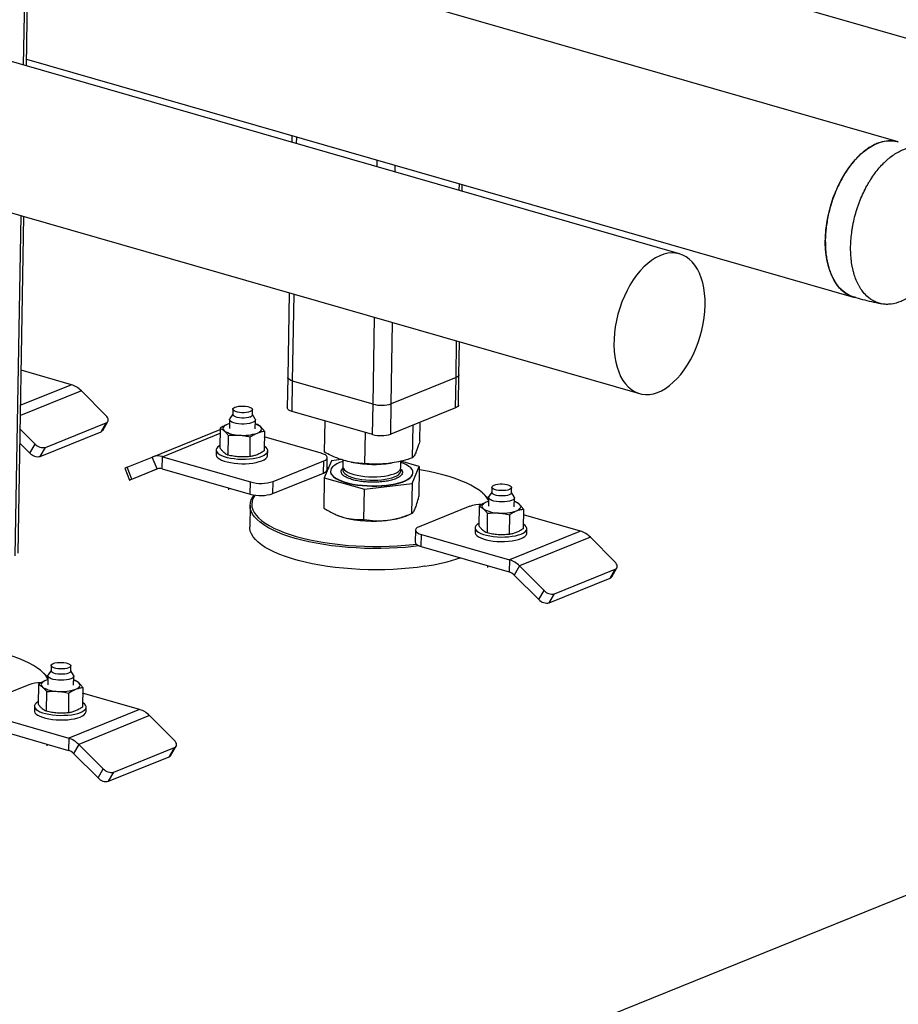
# Model space of a CAD drawing. Header units: millimetres. Extents: x 5 to 589, y 5 to 415.
# Tile 18 of 90: x 117 to 132, y 44 to 60. Entities that reach past the tile are written whole.
import ezdxf

# ---------------------------------------------------------------- set-up
doc = ezdxf.new("R2010")
doc.units = ezdxf.units.MM
doc.layers.add('TRAIT-FORT', color=4, linetype='Continuous', lineweight=25)

msp = doc.modelspace()

# ---------------------------------------------------------------- linework, layer by layer
at = {"layer": 'TRAIT-FORT', "color": 4, "linetype": 'Continuous', "lineweight": 25}
for p, q in [((117.351, 59.303), (117.544, 70.714)), ((117.398, 59.289), (117.591, 70.733)), ((135.12, 58.891), (117.477, 63.967)), ((131.993, 58.019), (117.447, 62.204)), ((128.332, 56.143), (109.993, 61.42)), ((117.4, 59.405), (131.245, 55.421)), ((112.519, 58.162), (127.66, 53.805)), ((121.842, 58.127), (121.84, 58.011)), ((121.921, 57.988), (121.923, 58.104)), ((123.268, 57.6), (123.27, 57.716)), ((123.57, 57.513), (123.572, 57.629)), ((124.643, 57.205), (124.645, 57.32)), ((124.69, 57.191), (124.692, 57.307)), ((117.212, 51.087), (117.309, 56.784)), ((117.26, 51.132), (117.355, 56.77)), ((121.798, 55.492), (121.774, 54.074)), ((121.854, 54.015), (121.879, 55.469)), ((123.201, 53.628), (123.225, 55.081)), ((123.505, 53.634), (123.528, 54.994)), ((124.59, 54.073), (124.6, 54.686)), ((124.638, 54.118), (124.647, 54.672)), ((118.15, 53.953), (117.312, 54.195)), ((121.774, 54.074), (121.765, 53.565)), ((124.59, 54.073), (123.505, 53.634)), ((124.582, 53.565), (124.59, 54.073)), ((124.629, 53.61), (124.638, 54.118)), ((118.15, 53.953), (117.302, 53.61)), ((121.846, 53.506), (121.854, 54.015)), ((123.201, 53.628), (121.854, 54.015)), ((118.318, 53.85), (117.299, 53.438)), ((118.729, 53.44), (118.318, 53.85)), ((123.192, 53.119), (123.201, 53.628)), ((123.496, 53.125), (123.505, 53.634)), ((120.851, 53.459), (120.803, 53.385)), ((120.852, 53.542), (120.851, 53.453)), ((121.18, 53.448), (121.182, 53.537)), ((121.226, 53.378), (121.18, 53.454)), ((123.192, 53.119), (121.846, 53.506)), ((124.582, 53.565), (123.496, 53.125)), ((117.717, 52.904), (118.734, 53.316)), ((118.647, 53.164), (118.734, 53.316)), ((118.675, 53.187), (118.762, 53.338)), ((120.797, 53.302), (120.759, 53.289)), ((120.798, 53.37), (120.795, 53.22)), ((121.228, 53.213), (121.23, 53.363)), ((121.246, 53.295), (121.229, 53.298)), ((122.389, 52.821), (122.398, 53.347)), ((123.86, 52.727), (123.87, 53.277)), ((123.983, 53.013), (123.988, 53.325)), ((117.295, 53.206), (117.542, 52.959)), ((117.63, 52.752), (118.647, 53.164)), ((119.505, 52.742), (120.641, 53.202)), ((119.674, 52.748), (120.64, 53.139)), ((120.641, 53.225), (120.636, 52.895)), ((120.776, 53.105), (120.771, 52.775)), ((121.141, 52.75), (121.146, 53.08)), ((121.381, 53.175), (121.376, 52.845)), ((122.334, 52.805), (121.38, 53.08)), ((123.064, 52.631), (123.073, 53.153)), ((117.291, 52.971), (117.455, 52.808)), ((117.455, 52.808), (117.542, 52.959)), ((117.63, 52.752), (117.717, 52.904)), ((119.671, 52.545), (119.674, 52.748)), ((119.674, 52.748), (121.147, 52.325)), ((120.573, 52.86), (120.572, 52.784)), ((121.436, 52.769), (121.438, 52.846)), ((119.084, 52.571), (119.505, 52.742)), ((119.586, 52.542), (119.505, 52.742)), ((121.527, 52.333), (122.375, 52.676)), ((122.371, 52.472), (122.375, 52.676)), ((122.504, 52.678), (122.382, 52.393)), ((122.431, 52.528), (122.435, 52.732)), ((122.673, 52.699), (122.504, 52.678)), ((122.696, 52.692), (122.694, 52.582)), ((122.836, 52.656), (122.87, 52.65)), ((123.493, 52.639), (123.522, 52.644)), ((123.667, 52.566), (123.668, 52.674)), ((123.975, 52.585), (123.668, 52.671)), ((123.853, 52.299), (123.975, 52.585)), ((123.975, 52.585), (123.967, 52.08)), ((119.043, 52.555), (119.124, 52.355)), ((119.165, 52.371), (119.084, 52.571)), ((119.594, 52.545), (119.157, 52.368)), ((119.165, 52.371), (119.586, 52.542)), ((119.671, 52.545), (121.143, 52.121)), ((121.523, 52.129), (122.371, 52.472)), ((122.455, 52.564), (122.432, 52.562)), ((122.488, 52.505), (122.488, 52.5)), ((123.662, 52.544), (123.667, 52.566)), ((123.869, 52.477), (123.869, 52.482)), ((121.143, 52.121), (121.147, 52.325)), ((121.523, 52.129), (121.527, 52.333)), ((122.382, 52.393), (122.374, 51.888)), ((122.382, 52.393), (123.057, 52.203)), ((123.057, 52.203), (123.853, 52.299)), ((123.853, 52.299), (123.845, 51.795)), ((120.779, 52.226), (120.778, 52.195)), ((123.048, 51.699), (123.057, 52.203)), ((125.064, 52.111), (125.039, 52.133)), ((125.188, 52.156), (125.14, 52.082)), ((125.189, 52.239), (125.188, 52.15)), ((125.517, 52.145), (125.519, 52.234)), ((125.563, 52.075), (125.517, 52.15)), ((148.622, 52.084), (77.389, 23.251)), ((121.142, 51.93), (121.136, 51.574)), ((125.134, 51.998), (125.096, 51.986)), ((125.135, 52.067), (125.132, 51.917)), ((125.565, 51.91), (125.567, 52.06)), ((125.583, 51.992), (125.566, 51.995)), ((122.568, 51.783), (122.585, 51.775)), ((123.748, 51.755), (123.834, 51.79)), ((124.818, 51.917), (123.97, 51.574)), ((124.978, 51.922), (124.973, 51.592)), ((125.113, 51.801), (125.108, 51.472)), ((125.483, 51.776), (125.478, 51.446)), ((125.718, 51.871), (125.713, 51.542)), ((126.671, 51.502), (125.717, 51.776)), ((123.91, 51.518), (123.907, 51.315)), ((124.008, 51.242), (124.011, 51.445)), ((124.011, 51.445), (125.484, 51.021)), ((124.91, 51.557), (124.909, 51.481)), ((126.671, 51.502), (125.484, 51.021)), ((125.773, 51.466), (125.775, 51.542)), ((126.838, 51.399), (125.651, 50.918)), ((127.25, 50.988), (126.838, 51.399)), ((124.008, 51.242), (125.48, 50.818)), ((125.484, 51.021), (125.48, 50.818)), ((125.115, 50.923), (125.115, 50.892)), ((125.651, 50.918), (125.564, 50.766)), ((125.651, 50.918), (126.063, 50.508)), ((126.238, 50.452), (127.255, 50.864)), ((127.168, 50.712), (127.255, 50.864)), ((127.195, 50.735), (127.282, 50.887)), ((125.564, 50.766), (125.976, 50.356)), ((126.15, 50.3), (127.168, 50.712)), ((125.976, 50.356), (126.063, 50.508)), ((126.15, 50.3), (126.238, 50.452)), ((117.686, 49.124), (117.662, 49.147)), ((117.81, 49.17), (117.762, 49.096)), ((117.811, 49.253), (117.81, 49.164)), ((118.14, 49.158), (118.141, 49.247)), ((118.185, 49.089), (118.14, 49.164)), ((117.756, 49.012), (117.718, 49)), ((117.757, 49.081), (117.755, 48.931)), ((118.187, 48.923), (118.189, 49.073)), ((118.205, 49.005), (118.188, 49.009)), ((117.441, 48.931), (116.593, 48.588)), ((117.6, 48.935), (117.595, 48.605)), ((117.735, 48.815), (117.73, 48.485)), ((118.34, 48.885), (118.335, 48.555)), ((118.105, 48.79), (118.1, 48.46)), ((119.293, 48.516), (118.339, 48.79)), ((117.532, 48.571), (117.531, 48.494)), ((119.293, 48.516), (118.106, 48.035)), ((118.396, 48.48), (118.397, 48.556)), ((116.633, 48.459), (118.106, 48.035)), ((119.461, 48.413), (118.273, 47.932)), ((119.872, 48.002), (119.461, 48.413)), ((116.63, 48.255), (118.103, 47.832)), ((118.106, 48.035), (118.103, 47.832)), ((117.738, 47.936), (117.737, 47.906)), ((118.273, 47.932), (118.186, 47.78)), ((118.273, 47.932), (118.685, 47.522)), ((118.86, 47.466), (119.877, 47.878)), ((119.79, 47.726), (119.877, 47.878)), ((119.818, 47.749), (119.905, 47.901)), ((118.186, 47.78), (118.598, 47.37)), ((118.773, 47.314), (119.79, 47.726)), ((118.598, 47.37), (118.685, 47.522)), ((118.773, 47.314), (118.86, 47.466))]:
    msp.add_line(p, q, dxfattribs=at)
at = {"layer": 'TRAIT-FORT', "color": 4, "linetype": 'Continuous', "lineweight": 25, "flags": 128}
for points in [[(131.282, 55.413), (131.239, 55.423), (131.177, 55.447), (131.118, 55.48), (131.062, 55.522), (131.01, 55.571), (130.963, 55.629), (130.92, 55.695), (130.883, 55.768), (130.85, 55.847), (130.823, 55.933), (130.801, 56.024), (130.785, 56.12), (130.775, 56.22), (130.771, 56.324), (130.773, 56.43), (130.78, 56.539), (130.794, 56.649), (130.814, 56.759), (130.839, 56.869), (130.869, 56.978), (130.905, 57.085), (130.946, 57.19), (130.991, 57.291), (131.041, 57.388), (131.095, 57.481), (131.153, 57.568), (131.214, 57.65), (131.277, 57.724), (131.344, 57.792), (131.412, 57.852), (131.481, 57.905), (131.552, 57.949), (131.623, 57.984), (131.694, 58.011), (131.764, 58.028), (131.834, 58.036), (131.902, 58.035), (131.968, 58.025), (131.993, 58.019)], [(128.759, 55.283), (128.758, 55.383), (128.751, 55.48), (128.738, 55.573), (128.719, 55.661), (128.694, 55.743), (128.664, 55.82), (128.629, 55.89), (128.588, 55.953), (128.544, 56.008), (128.494, 56.056), (128.441, 56.094), (128.385, 56.124), (128.325, 56.145), (128.263, 56.157), (128.199, 56.159), (128.133, 56.153), (128.066, 56.137), (127.999, 56.112), (127.931, 56.078), (127.864, 56.035), (127.798, 55.984), (127.734, 55.925), (127.671, 55.859), (127.612, 55.786), (127.555, 55.706), (127.501, 55.621), (127.452, 55.531), (127.407, 55.436), (127.366, 55.338), (127.331, 55.236), (127.3, 55.133), (127.275, 55.029), (127.256, 54.924), (127.242, 54.82), (127.234, 54.716), (127.233, 54.615), (127.237, 54.517), (127.247, 54.422), (127.263, 54.331), (127.285, 54.246), (127.312, 54.166), (127.345, 54.093), (127.383, 54.026), (127.426, 53.967), (127.473, 53.916), (127.524, 53.873), (127.579, 53.838), (127.637, 53.813), (127.698, 53.796), (127.761, 53.789), (127.826, 53.791), (127.893, 53.803), (127.96, 53.823), (128.027, 53.853), (128.095, 53.891), (128.161, 53.938), (128.226, 53.993), (128.29, 54.056), (128.351, 54.125), (128.409, 54.202), (128.465, 54.284), (128.516, 54.372), (128.563, 54.465), (128.606, 54.561), (128.644, 54.661), (128.678, 54.763), (128.705, 54.867), (128.727, 54.972), (128.744, 55.077), (128.755, 55.181), (128.759, 55.283)], [(121.854, 54.015), (121.824, 54.025), (121.8, 54.038), (121.784, 54.051), (121.775, 54.065), (121.774, 54.074)], [(121.854, 54.015), (121.824, 54.025), (121.8, 54.038), (121.784, 54.051), (121.775, 54.065), (121.774, 54.074)], [(124.638, 54.118), (124.637, 54.112), (124.629, 54.098), (124.613, 54.085), (124.59, 54.073)], [(124.638, 54.118), (124.637, 54.112), (124.629, 54.098), (124.613, 54.085), (124.59, 54.073)], [(120.889, 53.577), (120.917, 53.585), (120.951, 53.592), (120.989, 53.595), (121.029, 53.595), (121.068, 53.592), (121.104, 53.586), (121.135, 53.577), (121.159, 53.566), (121.175, 53.553), (121.182, 53.54), (121.179, 53.526), (121.166, 53.514), (121.145, 53.503), (121.117, 53.494), (121.083, 53.487), (121.044, 53.484), (121.005, 53.484), (120.966, 53.487), (120.93, 53.494), (120.899, 53.502), (120.875, 53.514), (120.859, 53.526), (120.852, 53.539), (120.855, 53.553), (120.868, 53.565), (120.889, 53.577)], [(124.629, 53.61), (124.629, 53.604), (124.621, 53.59), (124.605, 53.576), (124.582, 53.565)], [(118.734, 53.316), (118.749, 53.324), (118.76, 53.336), (118.766, 53.35), (118.768, 53.366), (118.765, 53.384), (118.757, 53.403), (118.745, 53.422), (118.729, 53.44)], [(121.144, 53.414), (121.115, 53.405), (121.081, 53.398), (121.043, 53.395), (121.003, 53.395), (120.964, 53.398), (120.928, 53.405), (120.897, 53.413), (120.873, 53.425), (120.857, 53.437), (120.851, 53.45), (120.851, 53.453)], [(121.846, 53.506), (121.815, 53.517), (121.792, 53.529), (121.775, 53.543), (121.766, 53.557), (121.765, 53.565)], [(120.759, 53.289), (120.735, 53.278), (120.715, 53.265), (120.7, 53.252), (120.691, 53.238), (120.687, 53.224), (120.689, 53.21), (120.696, 53.195), (120.709, 53.182)], [(120.797, 53.302), (120.788, 53.299), (120.759, 53.289)], [(121.226, 53.378), (121.23, 53.369), (121.228, 53.353), (121.217, 53.338), (121.196, 53.324), (121.167, 53.313), (121.13, 53.303), (121.088, 53.297), (121.043, 53.294), (120.996, 53.294), (120.95, 53.298), (120.907, 53.305), (120.869, 53.314), (120.838, 53.327), (120.815, 53.341), (120.802, 53.356), (120.798, 53.372), (120.803, 53.385)], [(121.264, 53.144), (121.288, 53.155), (121.308, 53.168), (121.323, 53.181), (121.332, 53.195), (121.336, 53.209), (121.334, 53.224), (121.327, 53.238), (121.314, 53.252)], [(120.636, 52.935), (120.632, 52.932), (120.604, 52.913), (120.584, 52.893), (120.574, 52.871), (120.574, 52.849), (120.583, 52.827), (120.602, 52.806), (120.63, 52.786), (120.666, 52.767), (120.71, 52.751), (120.76, 52.736), (120.816, 52.724), (120.876, 52.715), (120.939, 52.709), (121.003, 52.707), (121.068, 52.707), (121.131, 52.711), (121.191, 52.718), (121.247, 52.728), (121.298, 52.741), (121.342, 52.756)], [(121.342, 52.756), (121.379, 52.774), (121.407, 52.793), (121.426, 52.813), (121.436, 52.835), (121.437, 52.857), (121.427, 52.878), (121.409, 52.9), (121.381, 52.92), (121.377, 52.922)], [(120.572, 52.784), (120.573, 52.773), (120.582, 52.751), (120.601, 52.73), (120.628, 52.71), (120.665, 52.691), (120.708, 52.674), (120.759, 52.66), (120.814, 52.648), (120.874, 52.639), (120.937, 52.633), (121.002, 52.63), (121.066, 52.631), (121.129, 52.635), (121.19, 52.642), (121.246, 52.652), (121.296, 52.665), (121.341, 52.68)], [(121.341, 52.68), (121.377, 52.697), (121.406, 52.717), (121.425, 52.737), (121.435, 52.759), (121.436, 52.769)], [(122.375, 52.676), (122.404, 52.69), (122.424, 52.707), (122.434, 52.724), (122.433, 52.742), (122.422, 52.76), (122.402, 52.777), (122.372, 52.792), (122.334, 52.805)], [(122.695, 52.668), (122.695, 52.668), (122.64, 52.648), (122.593, 52.626), (122.554, 52.602), (122.523, 52.577), (122.502, 52.551), (122.491, 52.524), (122.489, 52.496), (122.496, 52.468), (122.514, 52.441), (122.54, 52.414), (122.576, 52.389), (122.62, 52.365), (122.672, 52.343), (122.731, 52.323), (122.796, 52.305), (122.867, 52.29), (122.942, 52.278), (123.02, 52.269), (123.101, 52.263), (123.183, 52.26), (123.264, 52.261), (123.345, 52.264), (123.423, 52.272), (123.497, 52.282), (123.568, 52.295), (123.632, 52.311), (123.691, 52.329), (123.742, 52.35), (123.785, 52.373), (123.82, 52.398), (123.846, 52.423), (123.862, 52.45), (123.862, 52.45)], [(122.694, 52.582), (122.695, 52.571), (122.704, 52.548), (122.723, 52.525), (122.75, 52.504), (122.786, 52.484), (122.829, 52.466), (122.879, 52.449), (122.936, 52.436), (122.996, 52.425), (123.061, 52.416), (123.128, 52.411), (123.196, 52.41), (123.263, 52.411), (123.329, 52.415), (123.392, 52.423), (123.451, 52.433), (123.504, 52.447), (123.552, 52.463), (123.592, 52.48), (123.624, 52.5), (123.647, 52.521), (123.662, 52.544)], [(123.862, 52.45), (123.869, 52.478), (123.866, 52.506), (123.854, 52.533), (123.832, 52.56), (123.801, 52.586), (123.761, 52.611), (123.713, 52.634), (123.668, 52.651)], [(122.371, 52.472), (122.4, 52.487), (122.42, 52.503), (122.43, 52.521), (122.431, 52.528)], [(122.488, 52.5), (122.489, 52.491), (122.496, 52.463), (122.514, 52.436), (122.54, 52.409), (122.576, 52.384), (122.62, 52.36), (122.672, 52.338), (122.731, 52.318), (122.796, 52.3), (122.867, 52.285), (122.942, 52.273), (123.02, 52.264), (123.101, 52.258), (123.182, 52.255), (123.264, 52.256), (123.345, 52.259), (123.423, 52.266), (123.497, 52.277), (123.568, 52.29), (123.632, 52.306), (123.691, 52.324), (123.742, 52.345), (123.785, 52.368), (123.82, 52.392), (123.846, 52.418), (123.862, 52.445)], [(122.705, 52.563), (122.7, 52.555), (122.693, 52.533), (122.695, 52.51), (122.707, 52.487), (122.728, 52.465), (122.757, 52.444), (122.795, 52.424), (122.84, 52.406), (122.892, 52.391), (122.949, 52.378), (123.011, 52.367), (123.077, 52.36), (123.144, 52.356), (123.212, 52.355), (123.279, 52.357), (123.344, 52.362), (123.406, 52.37), (123.464, 52.382), (123.516, 52.395), (123.562, 52.412), (123.6, 52.43), (123.63, 52.45), (123.651, 52.472), (123.663, 52.494), (123.665, 52.517), (123.658, 52.54), (123.655, 52.547)], [(123.862, 52.445), (123.869, 52.473), (123.869, 52.477)], [(125.134, 52.018), (125.113, 52.052), (125.076, 52.097), (125.03, 52.142), (124.975, 52.186), (124.911, 52.228), (124.839, 52.269), (124.759, 52.308), (124.672, 52.346), (124.577, 52.381), (124.476, 52.414), (124.368, 52.445), (124.255, 52.474), (124.137, 52.499), (124.013, 52.522), (123.974, 52.529)], [(119.157, 52.368), (119.143, 52.362), (119.132, 52.358), (119.126, 52.355), (119.124, 52.355), (119.128, 52.356), (119.136, 52.359), (119.148, 52.364), (119.165, 52.371)], [(125.482, 52.199), (125.454, 52.19), (125.419, 52.184), (125.381, 52.181), (125.342, 52.181), (125.303, 52.184), (125.267, 52.19), (125.236, 52.199), (125.212, 52.21), (125.196, 52.223), (125.189, 52.236), (125.192, 52.25), (125.205, 52.262), (125.226, 52.273), (125.254, 52.282), (125.288, 52.288), (125.326, 52.292), (125.366, 52.292), (125.405, 52.289), (125.441, 52.282), (125.472, 52.273), (125.496, 52.262), (125.512, 52.25), (125.519, 52.236), (125.516, 52.223), (125.503, 52.211), (125.482, 52.199)], [(123.971, 51.254), (123.879, 51.243), (123.746, 51.23), (123.611, 51.22), (123.473, 51.214), (123.335, 51.21), (123.195, 51.21), (123.055, 51.213), (122.916, 51.22), (122.777, 51.229), (122.641, 51.242), (122.507, 51.258), (122.377, 51.277), (122.25, 51.299), (122.128, 51.323), (122.01, 51.351), (121.898, 51.381), (121.792, 51.413), (121.693, 51.448), (121.6, 51.485), (121.516, 51.524), (121.439, 51.565), (121.37, 51.607), (121.31, 51.651), (121.258, 51.696), (121.216, 51.741), (121.183, 51.788), (121.16, 51.835), (121.146, 51.882), (121.142, 51.93), (121.147, 51.977), (121.162, 52.024), (121.187, 52.07), (121.214, 52.107)], [(121.222, 52.105), (121.214, 52.093), (121.19, 52.047), (121.175, 52.001), (121.169, 51.954), (121.174, 51.908), (121.187, 51.861), (121.21, 51.815), (121.243, 51.769), (121.284, 51.724), (121.335, 51.679), (121.394, 51.636), (121.462, 51.595), (121.538, 51.554), (121.622, 51.516), (121.713, 51.48), (121.811, 51.445), (121.915, 51.413), (122.026, 51.384), (122.142, 51.356), (122.263, 51.332), (122.388, 51.31), (122.517, 51.292), (122.649, 51.276), (122.783, 51.263), (122.919, 51.254), (123.057, 51.248), (123.195, 51.245), (123.333, 51.245), (123.47, 51.248), (123.606, 51.255), (123.739, 51.265), (123.87, 51.277), (123.923, 51.284)], [(125.064, 52.111), (125.101, 52.074), (125.134, 52.034)], [(125.517, 52.145), (125.514, 52.134), (125.502, 52.121), (125.481, 52.11), (125.452, 52.101), (125.418, 52.095), (125.38, 52.092), (125.34, 52.092), (125.301, 52.095), (125.265, 52.101), (125.234, 52.11), (125.21, 52.121), (125.194, 52.134), (125.188, 52.147), (125.188, 52.15)], [(125.096, 51.986), (125.072, 51.975), (125.052, 51.962), (125.037, 51.949), (125.028, 51.935), (125.024, 51.921), (125.026, 51.906), (125.033, 51.892), (125.046, 51.878)], [(125.134, 51.999), (125.125, 51.996), (125.096, 51.986)], [(125.519, 52.015), (125.486, 52.004), (125.447, 51.996), (125.403, 51.992), (125.357, 51.99), (125.31, 51.992), (125.265, 51.998), (125.225, 52.006), (125.19, 52.017), (125.163, 52.03), (125.144, 52.045), (125.135, 52.061), (125.137, 52.077), (125.14, 52.082)], [(125.563, 52.075), (125.563, 52.074), (125.567, 52.058), (125.561, 52.043), (125.545, 52.028), (125.519, 52.015)], [(125.601, 51.841), (125.625, 51.852), (125.645, 51.865), (125.66, 51.878), (125.669, 51.892), (125.673, 51.906), (125.671, 51.92), (125.664, 51.935), (125.651, 51.948)], [(124.973, 51.631), (124.969, 51.629), (124.941, 51.61), (124.921, 51.589), (124.911, 51.568), (124.911, 51.546), (124.92, 51.524), (124.939, 51.503), (124.967, 51.483), (125.003, 51.464), (125.047, 51.447), (125.097, 51.433), (125.153, 51.421), (125.213, 51.412), (125.276, 51.406), (125.34, 51.403), (125.404, 51.404), (125.468, 51.408), (125.528, 51.415), (125.584, 51.425), (125.635, 51.438), (125.679, 51.453), (125.716, 51.47), (125.744, 51.49), (125.763, 51.51), (125.773, 51.532), (125.774, 51.553), (125.764, 51.575), (125.746, 51.596), (125.718, 51.617), (125.714, 51.619)], [(124.065, 50.913), (123.938, 50.895), (123.807, 50.88), (123.673, 50.869), (123.536, 50.861), (123.398, 50.856), (123.259, 50.854), (123.119, 50.855), (122.979, 50.86), (122.84, 50.868), (122.703, 50.879), (122.568, 50.893), (122.436, 50.911), (122.307, 50.931), (122.182, 50.955), (122.062, 50.981), (121.947, 51.01), (121.838, 51.041), (121.736, 51.075), (121.64, 51.11), (121.551, 51.148), (121.47, 51.188), (121.397, 51.23), (121.333, 51.273), (121.277, 51.317), (121.23, 51.362), (121.193, 51.408), (121.165, 51.455), (121.146, 51.502), (121.137, 51.55), (121.136, 51.574)], [(123.97, 51.574), (123.941, 51.56), (123.921, 51.543), (123.912, 51.526), (123.912, 51.508), (123.923, 51.49), (123.943, 51.473), (123.973, 51.458), (124.011, 51.445)], [(124.909, 51.481), (124.91, 51.47), (124.919, 51.448), (124.938, 51.427), (124.965, 51.407), (125.002, 51.388), (125.045, 51.371), (125.096, 51.357), (125.151, 51.345), (125.211, 51.336), (125.274, 51.33), (125.339, 51.327), (125.403, 51.328), (125.466, 51.332), (125.527, 51.339), (125.583, 51.349), (125.633, 51.361), (125.678, 51.377), (125.714, 51.394), (125.743, 51.413), (125.762, 51.434), (125.772, 51.455), (125.773, 51.466)], [(123.907, 51.315), (123.909, 51.304), (123.919, 51.287), (123.94, 51.27), (123.97, 51.255), (124.008, 51.242)], [(127.255, 50.864), (127.27, 50.873), (127.281, 50.884), (127.287, 50.899), (127.289, 50.915), (127.286, 50.933), (127.278, 50.951), (127.266, 50.97), (127.25, 50.988)], [(117.582, 49.21), (117.516, 49.252), (117.442, 49.293), (117.36, 49.331), (117.271, 49.368), (117.175, 49.403), (117.072, 49.436), (116.963, 49.466), (116.848, 49.494), (116.728, 49.519), (116.604, 49.541), (116.528, 49.553)], [(118.105, 49.213), (118.076, 49.204), (118.042, 49.198), (118.004, 49.195), (117.964, 49.195), (117.925, 49.198), (117.889, 49.204), (117.858, 49.213), (117.834, 49.224), (117.818, 49.237), (117.812, 49.25), (117.814, 49.263), (117.827, 49.276), (117.848, 49.287), (117.876, 49.296), (117.911, 49.302), (117.949, 49.305), (117.988, 49.305), (118.027, 49.302), (118.063, 49.296), (118.094, 49.287), (118.118, 49.276), (118.134, 49.263), (118.141, 49.25), (118.138, 49.237), (118.126, 49.224), (118.105, 49.213)], [(118.14, 49.158), (118.136, 49.148), (118.124, 49.135), (118.103, 49.124), (118.075, 49.115), (118.04, 49.109), (118.002, 49.106), (117.962, 49.106), (117.923, 49.109), (117.887, 49.115), (117.857, 49.124), (117.832, 49.135), (117.817, 49.148), (117.81, 49.161), (117.81, 49.164)], [(117.718, 49), (117.694, 48.988), (117.674, 48.976), (117.66, 48.963), (117.65, 48.949), (117.647, 48.935), (117.648, 48.92), (117.656, 48.906), (117.668, 48.892)], [(117.756, 49.012), (117.747, 49.01), (117.718, 49)], [(118.142, 49.029), (118.108, 49.018), (118.069, 49.01), (118.025, 49.005), (117.979, 49.004), (117.932, 49.006), (117.888, 49.011), (117.847, 49.02), (117.812, 49.031), (117.785, 49.044), (117.767, 49.059), (117.758, 49.074), (117.759, 49.09), (117.762, 49.096)], [(118.185, 49.089), (118.186, 49.088), (118.189, 49.072), (118.183, 49.056), (118.167, 49.042), (118.142, 49.029)], [(118.223, 48.854), (118.248, 48.866), (118.267, 48.878), (118.282, 48.891), (118.291, 48.905), (118.295, 48.92), (118.293, 48.934), (118.286, 48.948), (118.273, 48.962)], [(117.596, 48.645), (117.591, 48.643), (117.563, 48.624), (117.544, 48.603), (117.534, 48.582), (117.533, 48.56), (117.543, 48.538), (117.561, 48.517), (117.589, 48.497), (117.625, 48.478), (117.669, 48.461), (117.719, 48.447), (117.775, 48.435), (117.835, 48.426), (117.898, 48.42), (117.962, 48.417), (118.027, 48.418), (118.09, 48.421), (118.15, 48.428), (118.206, 48.438), (118.257, 48.451), (118.301, 48.467), (118.338, 48.484), (118.366, 48.503), (118.386, 48.524), (118.396, 48.545), (118.396, 48.567), (118.387, 48.589), (118.368, 48.61), (118.34, 48.63), (118.336, 48.633)], [(117.531, 48.494), (117.532, 48.483), (117.541, 48.462), (117.56, 48.44), (117.588, 48.42), (117.624, 48.402), (117.668, 48.385), (117.718, 48.37), (117.774, 48.358), (117.834, 48.349), (117.897, 48.344), (117.961, 48.341), (118.026, 48.341), (118.089, 48.345), (118.149, 48.352), (118.205, 48.362), (118.256, 48.375), (118.3, 48.39), (118.337, 48.408), (118.365, 48.427), (118.384, 48.447), (118.394, 48.469), (118.396, 48.48)], [(119.877, 47.878), (119.892, 47.886), (119.903, 47.898), (119.909, 47.912), (119.911, 47.929), (119.908, 47.946), (119.9, 47.965), (119.888, 47.984), (119.872, 48.002)]]:
    msp.add_lwpolyline(points, dxfattribs=at)
at = {"layer": 'TRAIT-FORT', "color": 4, "linetype": 'Continuous', "lineweight": 25}
for centre, radius, start, end in [((118.033, 53.575), 0.396, 44.0565, 72.7637), ((123.342, 54.142), 0.533, 254.65, 287.798), ((121.135, 53.459), 0.0465, 280.5705, 345.5972), ((121.161, 53.056), 0.249, 52.0555, 74.1402), ((118.629, 53.213), 0.0524, 289.9485, 329.4143), ((120.96, 53.578), 0.469, 237.67, 270.2268), ((121.03, 53.841), 0.736, 264.66, 288.5497), ((123.333, 53.633), 0.533, 254.65, 287.798), ((117.677, 53.082), 0.182, 222.1826, 282.6162), ((117.59, 52.93), 0.182, 222.1826, 282.6162), ((119.598, 52.502), 0.258, 72.8647, 111.2543), ((123.213, 54.509), 1.891, 259.5568, 278.5087), ((128.384, 29.592), 24.791, 112.0349, 112.1357), ((119.633, 52.422), 0.129, 72.8647, 111.2543), ((121.323, 52.967), 0.666, 254.65, 287.798), ((121.32, 52.764), 0.666, 254.65, 287.798), ((125.004, 51.381), 0.567, 88.2719, 109.1011), ((125.498, 51.752), 0.249, 52.0555, 74.1402), ((122.94, 52.582), 0.882, 246.2376, 254.8444), ((125.297, 52.274), 0.469, 237.67, 270.2268), ((125.367, 52.538), 0.736, 264.66, 288.5497), ((123.202, 53.662), 1.993, 255.7058, 277.017), ((123.331, 52.849), 1.171, 275.6114, 290.8762), ((126.554, 51.123), 0.396, 44.0565, 72.7637), ((123.61, 54.117), 3.236, 278.0928, 288.8844), ((125.366, 50.643), 0.396, 44.0565, 72.7637), ((125.422, 50.629), 0.198, 44.0565, 72.7637), ((127.15, 50.762), 0.0524, 289.9485, 329.4143), ((126.198, 50.63), 0.182, 222.1826, 282.6162), ((126.111, 50.478), 0.182, 222.1826, 282.6162), ((117.279, 48.739), 0.56, 31.5229, 57.2731), ((117.345, 48.741), 0.514, 36.6579, 48.2662), ((117.626, 48.395), 0.567, 88.2719, 109.1011), ((118.12, 48.766), 0.249, 52.0555, 74.1402), ((117.919, 49.288), 0.469, 237.67, 270.2268), ((117.989, 49.552), 0.736, 264.66, 288.5497), ((119.176, 48.137), 0.396, 44.0565, 72.7637), ((117.989, 47.656), 0.396, 44.0565, 72.7637), ((118.044, 47.642), 0.198, 44.0565, 72.7637), ((119.772, 47.775), 0.0524, 289.9485, 329.4143), ((118.82, 47.644), 0.182, 222.1826, 282.6162), ((118.733, 47.492), 0.182, 222.1826, 282.6162)]:
    msp.add_arc(centre, radius, start, end, dxfattribs=at)
for points, knots in [([(131.992, 58.016), (131.982, 58.019), (131.952, 58.032), (131.896, 58.037), (131.805, 58.038), (131.71, 58.019), (131.615, 57.982), (131.519, 57.933), (131.425, 57.867), (131.334, 57.784), (131.245, 57.692), (131.162, 57.585), (131.085, 57.467), (131.014, 57.341), (130.95, 57.206), (130.897, 57.065), (130.85, 56.92), (130.814, 56.772), (130.79, 56.624), (130.776, 56.503), (130.773, 56.422), (130.771, 56.377)], [0, 0, 0, 0, 0.0191919, 0.0617913, 0.1047041, 0.1877303, 0.2303298, 0.2732425, 0.3562687, 0.3988682, 0.4417809, 0.5248072, 0.5674066, 0.6103194, 0.6933456, 0.735945, 0.7788578, 0.861884, 0.9044835, 0.9473962, 1, 1, 1, 1]), ([(131.195, 56.269), (131.194, 56.184), (131.198, 56.103), (131.213, 55.986), (131.219, 55.948), (131.23, 55.893), (131.235, 55.875), (131.244, 55.839), (131.248, 55.821), (131.274, 55.735), (131.3, 55.673), (131.338, 55.602), (131.346, 55.588), (131.362, 55.561), (131.371, 55.548), (131.397, 55.511), (131.416, 55.487), (131.475, 55.424), (131.517, 55.389), (131.576, 55.356), (131.588, 55.349), (131.612, 55.338), (131.624, 55.333), (131.661, 55.319), (131.711, 55.305), (131.764, 55.299), (131.804, 55.298), (131.817, 55.298), (131.845, 55.3), (131.859, 55.301), (131.928, 55.309), (131.983, 55.325), (132.067, 55.36), (132.095, 55.373), (132.152, 55.405), (132.18, 55.423), (132.263, 55.481), (132.317, 55.527), (132.396, 55.606), (132.422, 55.634), (132.472, 55.694), (132.497, 55.724), (132.568, 55.821), (132.613, 55.891), (132.666, 55.985), (132.676, 56.004), (132.696, 56.042), (132.706, 56.062), (132.734, 56.12), (132.752, 56.16), (132.785, 56.242), (132.801, 56.283), (132.823, 56.346), (132.83, 56.367), (132.844, 56.41), (132.85, 56.432), (132.88, 56.54), (132.899, 56.627), (132.919, 56.757), (132.925, 56.8), (132.93, 56.865), (132.932, 56.887), (132.934, 56.93), (132.935, 56.951), (132.937, 57.056), (132.932, 57.137), (132.919, 57.235), (132.916, 57.254), (132.909, 57.292), (132.906, 57.31), (132.893, 57.365), (132.884, 57.4), (132.862, 57.468), (132.85, 57.5), (132.83, 57.547), (132.823, 57.562), (132.809, 57.591), (132.801, 57.606), (132.762, 57.675), (132.726, 57.724), (132.677, 57.776), (132.667, 57.786), (132.646, 57.805), (132.635, 57.814), (132.602, 57.84), (132.58, 57.856), (132.511, 57.895), (132.462, 57.914), (132.397, 57.928), (132.384, 57.93), (132.358, 57.933), (132.344, 57.935), (132.304, 57.936), (132.277, 57.936), (132.195, 57.927), (132.14, 57.914), (132.055, 57.88), (132.027, 57.867), (131.971, 57.837), (131.943, 57.821), (131.888, 57.783), (131.86, 57.762), (131.82, 57.729), (131.806, 57.717), (131.779, 57.692), (131.766, 57.679), (131.699, 57.614), (131.649, 57.555), (131.577, 57.459), (131.554, 57.425), (131.52, 57.372), (131.509, 57.354), (131.488, 57.317), (131.477, 57.299), (131.425, 57.205), (131.388, 57.126), (131.347, 57.023), (131.339, 57.003), (131.324, 56.96), (131.316, 56.939), (131.295, 56.875), (131.282, 56.833), (131.259, 56.747), (131.249, 56.703), (131.235, 56.638), (131.231, 56.616), (131.223, 56.573), (131.22, 56.551), (131.204, 56.441), (131.197, 56.354), (131.195, 56.269)], [0, 0, 0, 0, 0.03125, 0.03125, 0.046875, 0.046875, 0.054687, 0.054687, 0.0625, 0.0625, 0.09375, 0.09375, 0.101562, 0.101562, 0.109375, 0.109375, 0.125, 0.125, 0.15625, 0.15625, 0.164062, 0.164062, 0.171875, 0.171875, 0.1875, 0.203125, 0.203125, 0.210937, 0.210937, 0.21875, 0.21875, 0.25, 0.25, 0.265625, 0.265625, 0.28125, 0.28125, 0.3125, 0.3125, 0.328125, 0.328125, 0.34375, 0.34375, 0.375, 0.375, 0.382812, 0.382812, 0.390625, 0.390625, 0.40625, 0.40625, 0.421875, 0.421875, 0.429687, 0.429687, 0.4375, 0.4375, 0.46875, 0.46875, 0.484375, 0.484375, 0.492187, 0.492187, 0.5, 0.5, 0.53125, 0.53125, 0.539062, 0.539062, 0.546875, 0.546875, 0.5625, 0.5625, 0.578125, 0.578125, 0.585938, 0.585938, 0.59375, 0.59375, 0.625, 0.625, 0.632813, 0.632813, 0.640625, 0.640625, 0.65625, 0.65625, 0.6875, 0.6875, 0.695313, 0.695313, 0.703125, 0.703125, 0.71875, 0.71875, 0.75, 0.75, 0.765625, 0.765625, 0.78125, 0.78125, 0.796875, 0.796875, 0.804688, 0.804688, 0.8125, 0.8125, 0.84375, 0.84375, 0.859375, 0.859375, 0.867188, 0.867188, 0.875, 0.875, 0.90625, 0.90625, 0.914063, 0.914063, 0.921875, 0.921875, 0.9375, 0.9375, 0.953125, 0.953125, 0.960937, 0.960937, 0.96875, 0.96875, 1, 1, 1, 1]), ([(130.771, 56.377), (130.772, 56.307), (130.774, 56.202), (130.792, 56.07), (130.817, 55.944), (130.854, 55.829), (130.901, 55.727), (130.956, 55.634), (131.02, 55.557), (131.092, 55.496), (131.16, 55.451), (131.214, 55.434), (131.247, 55.425)], [0, 0, 0, 0, 0.145785, 0.220585, 0.295935, 0.441719, 0.516519, 0.591869, 0.737654, 0.812454, 0.887804, 1, 1, 1, 1]), ([(131.246, 55.421), (131.294, 55.408), (131.392, 55.38), (131.544, 55.344), (131.649, 55.32), (131.704, 55.309), (131.706, 55.308)], [0, 0, 0, 0, 0.327528, 0.658711, 0.985438, 1, 1, 1, 1]), ([(120.759, 53.289), (120.739, 53.28), (120.7, 53.263), (120.661, 53.238), (120.641, 53.225)], [0, 0, 0, 0, 0.497844, 1, 1, 1, 1]), ([(121.314, 53.252), (121.303, 53.261), (121.28, 53.279), (121.258, 53.29), (121.246, 53.295)], [0, 0, 0, 0, 0.497844, 1, 1, 1, 1]), ([(121.381, 53.175), (121.37, 53.189), (121.348, 53.219), (121.325, 53.241), (121.314, 53.252)], [0, 0, 0, 0, 0.498165, 1, 1, 1, 1]), ([(120.641, 53.225), (120.652, 53.22), (120.675, 53.209), (120.698, 53.191), (120.709, 53.182)], [0, 0, 0, 0, 0.4981655, 1, 1, 1, 1]), ([(120.709, 53.182), (120.72, 53.171), (120.743, 53.149), (120.765, 53.119), (120.776, 53.105)], [0, 0, 0, 0, 0.497844, 1, 1, 1, 1]), ([(120.776, 53.105), (120.807, 53.107), (120.868, 53.113), (120.93, 53.11), (120.961, 53.109)], [0, 0, 0, 0, 0.498165, 1, 1, 1, 1]), ([(120.961, 53.109), (120.992, 53.106), (121.054, 53.1), (121.115, 53.086), (121.146, 53.08)], [0, 0, 0, 0, 0.4978437, 1, 1, 1, 1]), ([(121.146, 53.08), (121.166, 53.092), (121.205, 53.117), (121.244, 53.135), (121.264, 53.144)], [0, 0, 0, 0, 0.498165, 1, 1, 1, 1]), ([(121.264, 53.144), (121.284, 53.151), (121.323, 53.165), (121.362, 53.172), (121.381, 53.175)], [0, 0, 0, 0, 0.497844, 1, 1, 1, 1]), ([(123.983, 53.013), (123.974, 52.984), (123.958, 52.929), (123.936, 52.862), (123.915, 52.813), (123.897, 52.776), (123.879, 52.748), (123.867, 52.734), (123.86, 52.727)], [0, 0, 0, 0, 0.202068, 0.3827, 0.555315, 0.692992, 0.838894, 1, 1, 1, 1]), ([(120.703, 52.818), (120.692, 52.829), (120.669, 52.851), (120.647, 52.88), (120.636, 52.895)], [0, 0, 0, 0, 0.4978438, 1, 1, 1, 1]), ([(120.771, 52.775), (120.759, 52.78), (120.737, 52.79), (120.714, 52.809), (120.703, 52.818)], [0, 0, 0, 0, 0.498165, 1, 1, 1, 1]), ([(120.955, 52.745), (120.924, 52.748), (120.862, 52.754), (120.801, 52.768), (120.771, 52.775)], [0, 0, 0, 0, 0.497844, 1, 1, 1, 1]), ([(121.141, 52.75), (121.11, 52.747), (121.049, 52.742), (120.986, 52.744), (120.955, 52.745)], [0, 0, 0, 0, 0.498165, 1, 1, 1, 1]), ([(121.258, 52.78), (121.238, 52.773), (121.199, 52.759), (121.16, 52.753), (121.141, 52.75)], [0, 0, 0, 0, 0.497844, 1, 1, 1, 1]), ([(121.376, 52.845), (121.356, 52.832), (121.317, 52.807), (121.278, 52.789), (121.258, 52.78)], [0, 0, 0, 0, 0.498165, 1, 1, 1, 1]), ([(123.064, 52.631), (123.019, 52.634), (122.933, 52.639), (122.807, 52.66), (122.696, 52.689), (122.593, 52.726), (122.493, 52.768), (122.425, 52.803), (122.389, 52.821)], [0, 0, 0, 0, 0.202068, 0.3827, 0.555315, 0.692992, 0.838894, 1, 1, 1, 1]), ([(123.86, 52.727), (123.807, 52.711), (123.706, 52.68), (123.558, 52.648), (123.426, 52.63), (123.304, 52.623), (123.187, 52.623), (123.106, 52.628), (123.064, 52.631)], [0, 0, 0, 0, 0.202068, 0.3827, 0.555315, 0.692992, 0.838894, 1, 1, 1, 1]), ([(123.687, 52.461), (123.681, 52.451), (123.668, 52.43), (123.626, 52.4), (123.566, 52.372), (123.489, 52.349), (123.413, 52.335), (123.348, 52.327), (123.283, 52.321), (123.201, 52.319), (123.105, 52.322), (123.012, 52.331), (122.921, 52.346), (122.837, 52.368), (122.765, 52.395), (122.719, 52.421), (122.693, 52.444), (122.674, 52.466), (122.662, 52.494), (122.668, 52.516), (122.671, 52.526)], [0, 0, 0, 0, 0.058248, 0.119986, 0.18429, 0.249959, 0.315627, 0.347816, 0.380014, 0.441752, 0.5, 0.558248, 0.619986, 0.68429, 0.749959, 0.815627, 0.847816, 0.880014, 0.941752, 1, 1, 1, 1]), ([(122.671, 52.526), (122.675, 52.537), (122.681, 52.549), (122.697, 52.56), (122.7, 52.562)], [0, 0, 0, 0, 0.834871, 1, 1, 1, 1]), ([(123.662, 52.545), (123.662, 52.545), (123.67, 52.539), (123.683, 52.521), (123.696, 52.494), (123.69, 52.472), (123.687, 52.461)], [0, 0, 0, 0, 0.021447, 0.228481, 0.625458, 1, 1, 1, 1]), ([(123.905, 51.875), (123.915, 51.902), (123.936, 51.957), (123.956, 52.039), (123.967, 52.08)], [0, 0, 0, 0, 0.494511, 1, 1, 1, 1]), ([(125.096, 51.986), (125.076, 51.977), (125.037, 51.96), (124.998, 51.934), (124.978, 51.922)], [0, 0, 0, 0, 0.497844, 1, 1, 1, 1]), ([(125.651, 51.948), (125.64, 51.958), (125.617, 51.976), (125.594, 51.986), (125.583, 51.992)], [0, 0, 0, 0, 0.497844, 1, 1, 1, 1]), ([(125.718, 51.871), (125.707, 51.886), (125.685, 51.916), (125.662, 51.937), (125.651, 51.948)], [0, 0, 0, 0, 0.4981655, 1, 1, 1, 1]), ([(122.374, 51.888), (122.428, 51.856), (122.51, 51.807), (122.623, 51.758), (122.681, 51.74), (122.71, 51.731)], [0, 0, 0, 0, 0.495251, 0.746818, 1, 1, 1, 1]), ([(123.445, 51.684), (123.512, 51.695), (123.647, 51.718), (123.778, 51.769), (123.845, 51.795)], [0, 0, 0, 0, 0.494511, 1, 1, 1, 1]), ([(123.845, 51.795), (123.854, 51.801), (123.869, 51.81), (123.889, 51.841), (123.899, 51.864), (123.905, 51.875)], [0, 0, 0, 0, 0.495251, 0.746818, 1, 1, 1, 1]), ([(124.978, 51.922), (124.989, 51.916), (125.012, 51.906), (125.035, 51.888), (125.046, 51.878)], [0, 0, 0, 0, 0.498165, 1, 1, 1, 1]), ([(125.046, 51.878), (125.057, 51.867), (125.08, 51.846), (125.102, 51.816), (125.113, 51.801)], [0, 0, 0, 0, 0.497844, 1, 1, 1, 1]), ([(125.113, 51.801), (125.144, 51.804), (125.205, 51.809), (125.267, 51.807), (125.298, 51.806)], [0, 0, 0, 0, 0.498165, 1, 1, 1, 1]), ([(125.298, 51.806), (125.329, 51.803), (125.391, 51.797), (125.452, 51.783), (125.483, 51.776)], [0, 0, 0, 0, 0.4978438, 1, 1, 1, 1]), ([(125.483, 51.776), (125.503, 51.789), (125.542, 51.814), (125.581, 51.832), (125.601, 51.841)], [0, 0, 0, 0, 0.498165, 1, 1, 1, 1]), ([(125.601, 51.841), (125.621, 51.848), (125.66, 51.862), (125.699, 51.868), (125.718, 51.871)], [0, 0, 0, 0, 0.4978437, 1, 1, 1, 1]), ([(122.71, 51.731), (122.766, 51.718), (122.881, 51.692), (122.992, 51.696), (123.048, 51.699)], [0, 0, 0, 0, 0.494511, 1, 1, 1, 1]), ([(123.048, 51.699), (123.112, 51.689), (123.21, 51.676), (123.343, 51.674), (123.411, 51.681), (123.445, 51.684)], [0, 0, 0, 0, 0.495251, 0.746818, 1, 1, 1, 1]), ([(125.04, 51.515), (125.029, 51.526), (125.006, 51.547), (124.984, 51.577), (124.973, 51.592)], [0, 0, 0, 0, 0.497844, 1, 1, 1, 1]), ([(125.108, 51.472), (125.096, 51.477), (125.074, 51.487), (125.051, 51.505), (125.04, 51.515)], [0, 0, 0, 0, 0.4981655, 1, 1, 1, 1]), ([(125.292, 51.442), (125.261, 51.445), (125.199, 51.451), (125.138, 51.465), (125.108, 51.472)], [0, 0, 0, 0, 0.497844, 1, 1, 1, 1]), ([(125.478, 51.446), (125.447, 51.444), (125.386, 51.438), (125.323, 51.441), (125.292, 51.442)], [0, 0, 0, 0, 0.498165, 1, 1, 1, 1]), ([(125.595, 51.477), (125.575, 51.47), (125.536, 51.456), (125.497, 51.45), (125.478, 51.446)], [0, 0, 0, 0, 0.497844, 1, 1, 1, 1]), ([(125.713, 51.542), (125.693, 51.529), (125.654, 51.504), (125.615, 51.486), (125.595, 51.477)], [0, 0, 0, 0, 0.498165, 1, 1, 1, 1]), ([(117.718, 49), (117.699, 48.991), (117.659, 48.973), (117.62, 48.948), (117.6, 48.935)], [0, 0, 0, 0, 0.497844, 1, 1, 1, 1]), ([(118.273, 48.962), (118.262, 48.971), (118.239, 48.99), (118.217, 49), (118.205, 49.005)], [0, 0, 0, 0, 0.497844, 1, 1, 1, 1]), ([(118.34, 48.885), (118.329, 48.9), (118.307, 48.929), (118.285, 48.951), (118.273, 48.962)], [0, 0, 0, 0, 0.4981655, 1, 1, 1, 1]), ([(117.6, 48.935), (117.612, 48.93), (117.634, 48.92), (117.657, 48.901), (117.668, 48.892)], [0, 0, 0, 0, 0.498165, 1, 1, 1, 1]), ([(117.668, 48.892), (117.68, 48.881), (117.702, 48.859), (117.724, 48.83), (117.735, 48.815)], [0, 0, 0, 0, 0.497844, 1, 1, 1, 1]), ([(117.735, 48.815), (117.766, 48.818), (117.827, 48.823), (117.89, 48.821), (117.921, 48.819)], [0, 0, 0, 0, 0.498165, 1, 1, 1, 1]), ([(117.921, 48.819), (117.952, 48.816), (118.014, 48.811), (118.075, 48.797), (118.105, 48.79)], [0, 0, 0, 0, 0.4978438, 1, 1, 1, 1]), ([(118.105, 48.79), (118.125, 48.803), (118.164, 48.828), (118.203, 48.846), (118.223, 48.854)], [0, 0, 0, 0, 0.498165, 1, 1, 1, 1]), ([(118.223, 48.854), (118.243, 48.862), (118.282, 48.876), (118.321, 48.882), (118.34, 48.885)], [0, 0, 0, 0, 0.4978437, 1, 1, 1, 1]), ([(117.662, 48.528), (117.651, 48.539), (117.628, 48.561), (117.606, 48.591), (117.595, 48.605)], [0, 0, 0, 0, 0.497844, 1, 1, 1, 1]), ([(117.73, 48.485), (117.719, 48.49), (117.696, 48.501), (117.673, 48.519), (117.662, 48.528)], [0, 0, 0, 0, 0.4981655, 1, 1, 1, 1]), ([(117.915, 48.456), (117.884, 48.459), (117.822, 48.465), (117.761, 48.478), (117.73, 48.485)], [0, 0, 0, 0, 0.497844, 1, 1, 1, 1]), ([(118.217, 48.491), (118.197, 48.484), (118.158, 48.469), (118.119, 48.463), (118.1, 48.46)], [0, 0, 0, 0, 0.497844, 1, 1, 1, 1]), ([(118.335, 48.555), (118.315, 48.543), (118.276, 48.517), (118.237, 48.5), (118.217, 48.491)], [0, 0, 0, 0, 0.498165, 1, 1, 1, 1]), ([(118.1, 48.46), (118.069, 48.457), (118.008, 48.452), (117.946, 48.454), (117.915, 48.456)], [0, 0, 0, 0, 0.498165, 1, 1, 1, 1])]:
    msp.add_open_spline(points, degree=3, knots=knots, dxfattribs=at)

doc.saveas('drawing.dxf')
